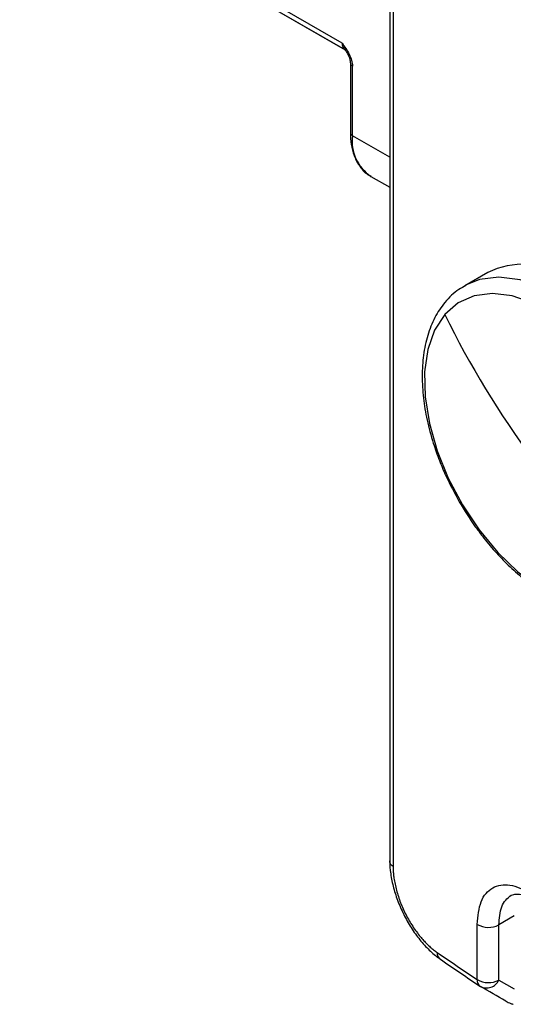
# Model space of a CAD drawing. Header units: millimetres. Extents: x 19 to 819, y 19 to 629.
# Tile 21 of 28: x 638 to 667, y 506 to 564. Entities that reach past the tile are written whole.
import ezdxf

# ---------------------------------------------------------------- set-up
doc = ezdxf.new("R2010")
doc.units = ezdxf.units.MM
doc.header["$LTSCALE"] = 3

msp = doc.modelspace()

# ---------------------------------------------------------------- linework, layer by layer
for p, q in [((659.879, 581.998), (659.879, 514.801)), ((660.075, 581.682), (660.075, 514.489)), ((657.111, 562.328), (638.382, 573.14)), ((638.56, 572.748), (657.289, 561.936)), ((645.954, 568.478), (657.267, 561.947)), ((657.285, 561.943), (657.27, 561.97)), ((657.592, 561.163), (657.592, 557.114)), ((657.718, 556.939), (657.718, 560.988)), ((659.879, 555.691), (657.718, 556.939)), ((658.783, 554.584), (659.879, 553.952)), ((665.574, 549.006), (664.235, 548.234)), ((667.112, 511.623), (666.216, 511.105)), ((664.958, 507.924), (664.958, 511.134)), ((666.216, 507.896), (666.216, 511.105)), ((666.216, 507.896), (667.112, 507.382))]:
    msp.add_line(p, q)
at = {"flags": 128}
for points in [[(673.784, 543.822), (672.625, 545.221), (671.373, 546.43), (670.067, 547.412), (668.747, 548.137), (667.452, 548.582), (666.223, 548.736), (665.096, 548.592), (664.28, 548.259)], [(672.932, 543.178), (671.845, 544.49), (670.671, 545.624), (669.447, 546.544), (668.209, 547.224), (666.995, 547.642), (665.842, 547.786), (664.785, 547.651), (663.856, 547.241), (663.083, 546.569)], [(663.083, 546.569), (662.49, 545.656), (662.096, 544.528), (661.91, 543.221), (661.941, 541.774), (662.186, 540.231), (662.638, 538.639), (663.283, 537.045), (664.102, 535.5), (665.07, 534.049)], [(665.07, 534.049), (665.047, 534.005), (665.044, 533.973), (665.047, 533.966)], [(665.07, 534.049), (666.157, 532.737), (667.331, 531.603), (668.555, 530.683), (669.794, 530.003), (671.007, 529.585), (672.16, 529.441), (673.217, 529.576), (674.146, 529.986), (674.919, 530.658)]]:
    msp.add_lwpolyline(points, dxfattribs=at)
for centre, radius, start, end in [((657.543, 562.286), 0.433, 174.4637, 233.3435), ((657.807, 561.185), 0.216, 185.864, 245.6106), ((657.807, 557.135), 0.216, 185.6948, 245.6253), ((660.164, 556.628), 2.466, 172.7442, 235.9436), ((667.735, 544.394), 5.094, 61.8283, 115.1119), ((710.114, 569.413), 52.285, 205.9064, 216.7179), ((665.613, 512.257), 1.3, 239.7687, 297.6504), ((864.555, 802.866), 356.356, 235.52196, 235.974), ((665.398, 507.888), 0.441, 175.2582, 235.6683), ((665.613, 509.047), 1.3, 239.7687, 297.6504), ((665.506, 508.216), 0.779, 242.7784, 335.7082)]:
    msp.add_arc(centre, radius, start, end)
for points, knots in [([(657.111, 562.328), (657.26, 562.12), (657.41, 561.909), (657.583, 561.565), (657.631, 561.446), (657.699, 561.21), (657.718, 561.094), (657.718, 560.988)], [0, 0, 0, 0, 0.5, 0.5, 0.75, 0.75, 1, 1, 1, 1]), ([(657.111, 562.328), (657.142, 562.226), (657.181, 562.095), (657.255, 561.993), (657.271, 561.971)], [0, 0, 0, 0, 0.78596, 1, 1, 1, 1]), ([(657.278, 561.949), (657.345, 561.846), (657.455, 561.675), (657.569, 561.4), (657.584, 561.245), (657.592, 561.163)], [0, 0, 0, 0, 0.418079, 0.691152, 1, 1, 1, 1]), ([(657.601, 557.118), (657.598, 557.066), (657.583, 556.768), (657.66, 556.266), (657.844, 555.628), (658.179, 555.084), (658.501, 554.723), (658.742, 554.624), (658.784, 554.607)], [0, 0, 0, 0, 0.0453655, 0.2606783, 0.4813423, 0.708913, 0.9493525, 1, 1, 1, 1]), ([(664.304, 548.237), (664.167, 548.169), (663.7, 547.935), (663.08, 547.306), (662.474, 546.403), (662.061, 545.368), (661.817, 544.222), (661.739, 542.996), (661.815, 541.727), (662.033, 540.418), (662.358, 539.2), (662.743, 538.115), (663.222, 536.969), (663.649, 536.181), (663.921, 535.681)], [0, 0, 0, 0, 0.041621, 0.141544, 0.233558, 0.326138, 0.418225, 0.50905, 0.597864, 0.683522, 0.77283, 0.838121, 0.897293, 1, 1, 1, 1]), ([(663.921, 535.681), (664.219, 535.186), (664.576, 534.597), (664.984, 534.055), (665.05, 533.968)], [0, 0, 0, 0, 0.8383004, 1, 1, 1, 1]), ([(665.05, 533.968), (665.121, 533.871), (665.418, 533.468), (665.985, 532.796), (666.775, 531.971), (667.634, 531.205), (668.555, 530.52), (669.516, 529.946), (670.501, 529.502), (671.497, 529.206), (672.491, 529.072), (673.468, 529.129), (674.285, 529.319), (674.721, 529.577), (674.88, 529.672)], [0, 0, 0, 0, 0.025495, 0.105759, 0.188136, 0.275568, 0.365785, 0.458012, 0.551756, 0.646787, 0.743118, 0.841155, 0.942018, 1, 1, 1, 1]), ([(660.075, 514.489), (660.009, 514.535), (659.956, 514.59), (659.889, 514.707), (659.875, 514.77), (659.88, 514.829)], [0, 0, 0, 0, 0.5, 0.5, 1, 1, 1, 1]), ([(659.88, 514.829), (659.879, 514.582), (659.899, 514.327), (659.975, 513.8), (660.032, 513.526), (660.18, 512.977), (660.27, 512.703), (660.482, 512.154), (660.606, 511.877), (660.878, 511.349), (661.026, 511.095), (661.347, 510.605), (661.517, 510.375), (661.87, 509.949), (662.056, 509.75), (662.341, 509.483), (662.437, 509.4), (662.582, 509.283), (662.63, 509.246), (662.703, 509.191), (662.728, 509.174), (662.777, 509.139), (662.802, 509.122), (662.825, 509.106)], [0, 0, 0, 0, 0.125, 0.125, 0.25, 0.25, 0.375, 0.375, 0.5, 0.5, 0.625, 0.625, 0.75, 0.75, 0.875, 0.875, 0.9375, 0.9375, 0.96875, 0.96875, 0.984375, 0.984375, 1, 1, 1, 1]), ([(660.075, 514.489), (660.075, 514.447), (660.076, 514.362), (660.082, 514.232), (660.092, 514.099), (660.106, 513.962), (660.133, 513.756), (660.183, 513.474), (660.269, 513.115), (660.377, 512.753), (660.549, 512.271), (660.762, 511.796), (661.01, 511.342), (661.212, 511.017), (661.427, 510.707), (661.64, 510.435), (661.845, 510.199), (662.038, 509.997), (662.234, 509.814), (662.433, 509.649), (662.566, 509.555), (662.633, 509.508)], [0, 0, 0, 0, 0.024802, 0.049647, 0.074579, 0.09964, 0.124873, 0.187264, 0.250074, 0.31239, 0.374684, 0.499745, 0.561794, 0.624359, 0.686781, 0.749377, 0.800172, 0.85032, 0.90013, 0.949918, 1, 1, 1, 1]), ([(664.958, 511.134), (665.005, 511.607), (665.098, 512.554), (665.813, 513.353), (666.835, 513.524), (668.048, 513.013), (669.28, 511.934), (669.92, 510.899), (670.235, 510.389)], [0, 0, 0, 0, 0.167583, 0.335027, 0.50241, 0.669795, 0.837239, 1, 1, 1, 1]), ([(666.216, 511.105), (666.25, 511.478), (666.301, 512.049), (666.604, 512.577), (666.827, 512.744), (666.941, 512.828)], [0, 0, 0, 0, 0.479533, 0.735141, 1, 1, 1, 1]), ([(666.94, 512.828), (667.127, 512.881), (667.372, 512.949), (667.981, 512.689), (668.504, 512.359), (669.192, 511.725), (669.839, 510.879), (670.17, 510.239), (670.287, 510.013)], [0, 0, 0, 0, 0.306762, 0.40186, 0.516847, 0.678421, 0.886457, 1, 1, 1, 1]), ([(666.617, 506.681), (666.648, 506.663), (666.716, 506.621), (666.84, 506.561), (666.958, 506.517), (667.037, 506.496), (667.06, 506.49)], [0, 0, 0, 0, 0.222246, 0.4985738, 0.8502858, 1, 1, 1, 1])]:
    msp.add_open_spline(points, degree=3, knots=knots)
for points in [[(662.633, 509.508), (663.404, 508.978), (664.18, 508.45), (664.958, 507.924)], [(662.633, 509.508), (662.633, 509.322), (662.702, 509.177), (662.825, 509.106)], [(666.617, 506.681), (666.128, 506.962), (665.638, 507.243), (665.149, 507.523)]]:
    msp.add_open_spline(points, degree=3)

doc.saveas('drawing.dxf')
